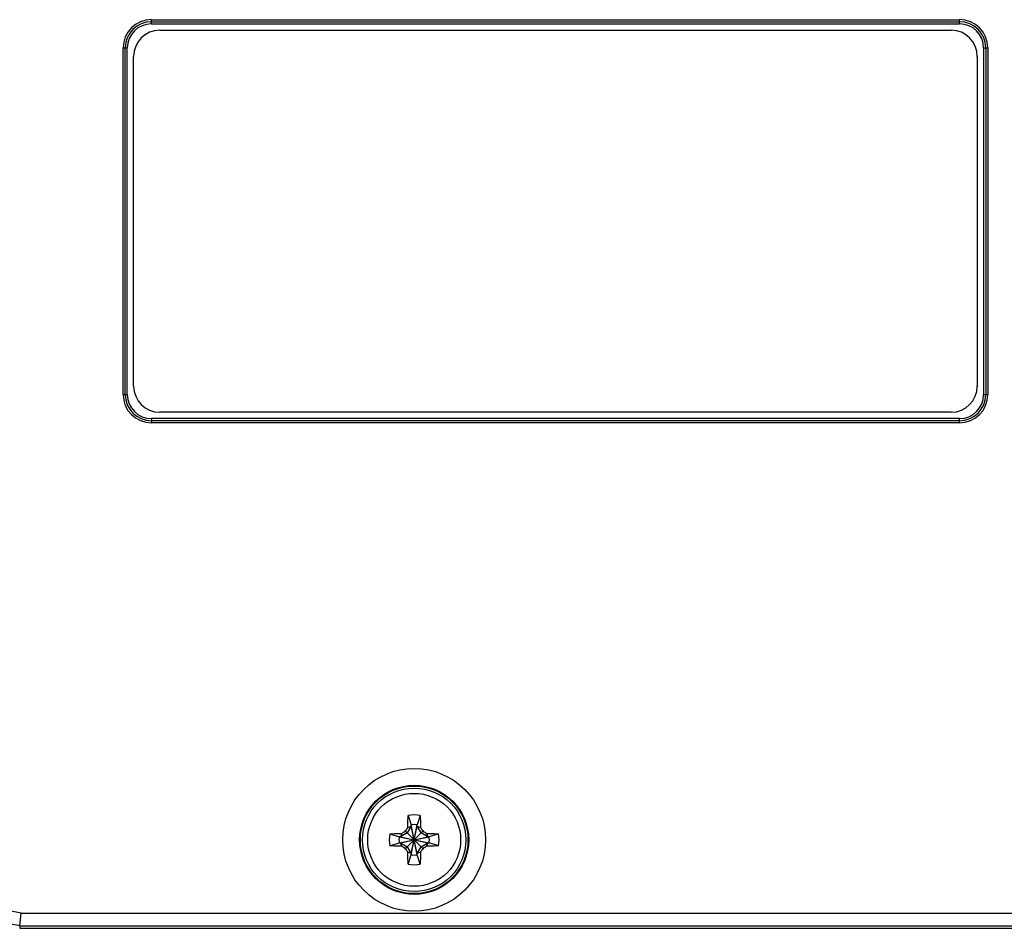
# Model space of a CAD drawing. Header units: inches. Extents: x 0 to 22, y 0 to 17.
# Tile 19 of 32: x 10.3 to 12.6, y 7.4 to 9.6. Entities that reach past the tile are written whole.
import ezdxf

# ---------------------------------------------------------------- set-up
doc = ezdxf.new("R2010")
doc.units = ezdxf.units.IN
doc.header["$LTSCALE"] = 1.21
doc.header["$MEASUREMENT"] = 0
doc.layers.get('0').update_dxf_attribs({"linetype": 'CONTINUOUS'})

msp = doc.modelspace()

# ---------------------------------------------------------------- linework, layer by layer
at = {"color": 7, "linetype": 'CONTINUOUS'}
for p, q in [((10.5968, 9.5541), (12.5128, 9.5541)), ((10.5968, 9.5441), (10.5968, 9.5541)), ((10.5968, 9.5491), (12.5128, 9.5491)), ((12.5128, 9.5441), (12.5128, 9.5541)), ((10.5968, 9.5441), (12.5128, 9.5441)), ((10.6168, 9.5292), (12.4928, 9.5292)), ((10.5298, 9.4872), (10.5398, 9.4872)), ((10.5298, 8.6652), (10.5298, 9.4872)), ((10.5348, 8.6652), (10.5348, 9.4872)), ((10.5398, 8.6652), (10.5398, 9.4872)), ((12.5698, 9.4872), (12.5798, 9.4872)), ((12.5698, 9.4872), (12.5698, 8.6652)), ((12.5748, 9.4872), (12.5748, 8.6652)), ((12.5798, 9.4872), (12.5798, 8.6652)), ((10.5548, 8.6852), (10.5548, 9.4672)), ((12.5548, 9.4672), (12.5548, 8.6852)), ((10.5298, 8.6652), (10.5398, 8.6652)), ((12.5698, 8.6652), (12.5798, 8.6652)), ((12.4928, 8.6232), (10.6168, 8.6232)), ((12.5128, 8.6082), (10.5968, 8.6082)), ((10.5968, 8.6082), (10.5968, 8.5982)), ((12.5128, 8.6032), (10.5968, 8.6032)), ((12.5128, 8.5982), (10.5968, 8.5982)), ((12.5128, 8.5982), (12.5128, 8.6082)), ((11.2056, 7.6666), (11.2125, 7.6446)), ((11.234, 7.6666), (11.2271, 7.6446)), ((11.2125, 7.6417), (11.2033, 7.6257)), ((11.2045, 7.6382), (11.2125, 7.6417)), ((11.2271, 7.5738), (11.2125, 7.6446)), ((11.2125, 7.6446), (11.2125, 7.6417)), ((11.2125, 7.5738), (11.2271, 7.6446)), ((11.2271, 7.5767), (11.2125, 7.6417)), ((11.2125, 7.5767), (11.2271, 7.6417)), ((11.2271, 7.6417), (11.2271, 7.6446)), ((11.2271, 7.6417), (11.2351, 7.6382)), ((11.2363, 7.6257), (11.2271, 7.6417)), ((11.1624, 7.6234), (11.1844, 7.6165)), ((11.1844, 7.6019), (11.2552, 7.6165)), ((11.1873, 7.6165), (11.1844, 7.6165)), ((11.1844, 7.6165), (11.2552, 7.6019)), ((11.2033, 7.6257), (11.1873, 7.6165)), ((11.1908, 7.6245), (11.1873, 7.6165)), ((11.1873, 7.6019), (11.2523, 7.6165)), ((11.1873, 7.6165), (11.2523, 7.6019)), ((11.1967, 7.6279), (11.1995, 7.6295)), ((11.1995, 7.6295), (11.201, 7.6323)), ((11.1995, 7.6295), (11.2401, 7.5889)), ((11.1995, 7.5889), (11.2401, 7.6295)), ((11.2523, 7.6165), (11.2363, 7.6257)), ((11.2385, 7.6323), (11.2401, 7.6295)), ((11.2401, 7.6295), (11.2429, 7.6279)), ((11.2488, 7.6245), (11.2523, 7.6165)), ((11.2552, 7.6165), (11.2523, 7.6165)), ((11.2772, 7.6234), (11.2552, 7.6165)), ((11.1624, 7.5949), (11.1844, 7.6019)), ((11.1844, 7.6019), (11.1873, 7.6019)), ((11.1873, 7.6019), (11.2033, 7.5927)), ((11.1908, 7.5939), (11.1873, 7.6019)), ((11.1995, 7.5889), (11.1967, 7.5904)), ((11.201, 7.5861), (11.1995, 7.5889)), ((11.2033, 7.5927), (11.2125, 7.5767)), ((11.2271, 7.5767), (11.2363, 7.5927)), ((11.2363, 7.5927), (11.2523, 7.6019)), ((11.2401, 7.5889), (11.2385, 7.5861)), ((11.2429, 7.5904), (11.2401, 7.5889)), ((11.2523, 7.6019), (11.2488, 7.5939)), ((11.2523, 7.6019), (11.2552, 7.6019)), ((11.2772, 7.5949), (11.2552, 7.6019)), ((11.2125, 7.5767), (11.2045, 7.5802)), ((11.2056, 7.5518), (11.2125, 7.5738)), ((11.2125, 7.5767), (11.2125, 7.5738)), ((11.2351, 7.5802), (11.2271, 7.5767)), ((11.2271, 7.5738), (11.2271, 7.5767)), ((11.234, 7.5518), (11.2271, 7.5738)), ((10.2853, 7.4053), (10.2884, 7.4353)), ((10.2884, 7.4353), (12.6578, 7.4353)), ((10.2853, 7.4053), (10.2847, 7.3994)), ((10.2847, 7.3994), (12.6598, 7.3994)), ((10.2853, 7.4053), (12.6578, 7.4053))]:
    msp.add_line(p, q, dxfattribs=at)
for radius in [0.1693, 0.1293, 0.1276, 0.1226, 0.1102]:
    msp.add_circle((11.2198, 7.6092), radius, dxfattribs=at)
for centre, radius, start, end in [((10.5968, 9.4872), 0.067, 90, 180), ((10.5968, 9.4872), 0.062, 90, 180), ((12.5128, 9.4872), 0.067, 0, 90), ((12.5128, 9.4872), 0.062, 0, 90), ((10.5968, 9.4872), 0.057, 90, 180), ((10.6168, 9.4672), 0.062, 90, 180), ((12.4928, 9.4672), 0.062, 0, 90), ((12.5128, 9.4872), 0.057, 0, 90), ((10.6168, 8.6852), 0.062, 180, 270), ((12.4928, 8.6852), 0.062, 270, 360), ((10.5968, 8.6652), 0.067, 180, 270), ((10.5968, 8.6652), 0.062, 180, 270), ((10.5968, 8.6652), 0.057, 180, 270), ((12.5128, 8.6652), 0.067, 270, 360), ((12.5128, 8.6652), 0.062, 270, 360), ((12.5128, 8.6652), 0.057, 270, 360), ((11.2198, 7.6092), 0.0591, 76.0607, 103.9393), ((13.0869, 6.5341), 2.1823, 149.6067, 149.7872), ((11.2198, 7.6092), 0.0361, 78.3738, 101.6262), ((9.4256, 6.5767), 2.0979, 30.2091, 30.3969), ((11.2198, 7.6092), 0.0591, 166.0607, 193.9393), ((11.2198, 7.6092), 0.0361, 168.3738, 191.6262), ((12.2523, 5.815), 2.0979, 120.2091, 120.3969), ((11.2198, 7.6092), 0.0297, 129.0984, 140.9016), ((11.2198, 7.6092), 0.0297, 39.0984, 50.9016), ((10.1447, 5.7421), 2.1823, 59.6067, 59.7872), ((11.2198, 7.6092), 0.0361, 348.3738, 11.6262), ((11.2198, 7.6092), 0.0591, 346.0607, 13.9393), ((12.2949, 9.4763), 2.1823, 239.6067, 239.7872), ((11.2198, 7.6092), 0.0297, 219.0984, 230.9016), ((13.014, 8.6417), 2.0979, 210.2091, 210.3969), ((9.3527, 8.6843), 2.1823, 329.6067, 329.7872), ((11.2198, 7.6092), 0.0297, 309.0984, 320.9016), ((10.1873, 9.4034), 2.0979, 300.2091, 300.3969), ((11.2198, 7.6092), 0.0361, 258.3738, 281.6262), ((11.2198, 7.6092), 0.0591, 256.0607, 283.9393), ((9.9546, 5.8336), 1.6361, 78.2299, 101.2966), ((9.9546, 5.8336), 1.6061, 78.1201, 102.0053)]:
    msp.add_arc(centre, radius, start, end, dxfattribs=at)
for points, knots in [([(11.2045, 7.6382), (11.2046, 7.643), (11.2048, 7.6502), (11.2052, 7.6597), (11.2054, 7.6643), (11.2056, 7.6666)], [0, 0, 0, 0, 0.511683, 0.759539, 1, 1, 1, 1]), ([(11.234, 7.6666), (11.2342, 7.6643), (11.2344, 7.6597), (11.2348, 7.6502), (11.235, 7.643), (11.2351, 7.6382)], [0, 0, 0, 0, 0.240461, 0.488317, 1, 1, 1, 1]), ([(11.1624, 7.6234), (11.1646, 7.6236), (11.1693, 7.6238), (11.1787, 7.6242), (11.1859, 7.6244), (11.1908, 7.6245)], [0, 0, 0, 0, 0.240462, 0.488319, 1, 1, 1, 1]), ([(11.2488, 7.6245), (11.2537, 7.6244), (11.2608, 7.6242), (11.2703, 7.6238), (11.2749, 7.6236), (11.2772, 7.6234)], [0, 0, 0, 0, 0.511683, 0.759539, 1, 1, 1, 1]), ([(11.1908, 7.5939), (11.1859, 7.594), (11.1787, 7.5942), (11.1693, 7.5946), (11.1646, 7.5948), (11.1624, 7.5949)], [0, 0, 0, 0, 0.511683, 0.759539, 1, 1, 1, 1]), ([(11.2772, 7.5949), (11.2749, 7.5948), (11.2703, 7.5946), (11.2608, 7.5942), (11.2537, 7.594), (11.2488, 7.5939)], [0, 0, 0, 0, 0.240461, 0.488317, 1, 1, 1, 1]), ([(11.2056, 7.5518), (11.2054, 7.554), (11.2052, 7.5587), (11.2048, 7.5681), (11.2046, 7.5753), (11.2045, 7.5802)], [0, 0, 0, 0, 0.240461, 0.488317, 1, 1, 1, 1]), ([(11.2351, 7.5802), (11.235, 7.5753), (11.2348, 7.5681), (11.2344, 7.5587), (11.2342, 7.554), (11.234, 7.5518)], [0, 0, 0, 0, 0.511683, 0.759539, 1, 1, 1, 1])]:
    msp.add_open_spline(points, degree=3, knots=knots, dxfattribs=at)

doc.saveas('drawing.dxf')
